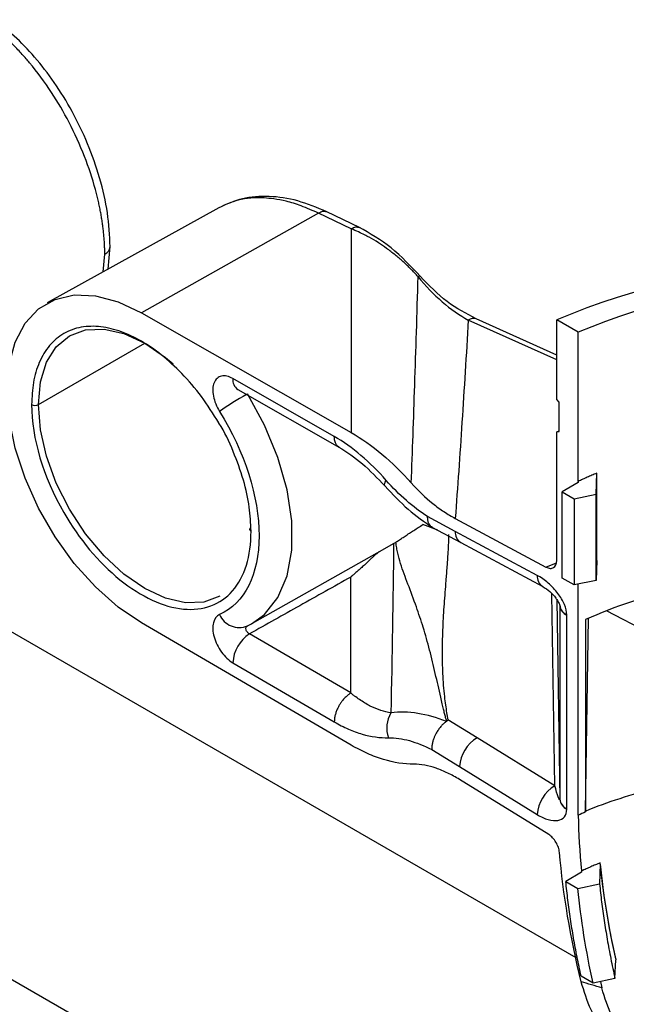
# Model space of a CAD drawing. Header units: millimetres. Extents: x 16 to 683, y 16 to 524.
# Tile 18 of 22: x 440 to 467, y 441 to 485. Entities that reach past the tile are written whole.
import ezdxf

# ---------------------------------------------------------------- set-up
doc = ezdxf.new("R2010")
doc.units = ezdxf.units.MM
doc.header["$LTSCALE"] = 2.5

msp = doc.modelspace()

# ---------------------------------------------------------------- linework, layer by layer
for p, q in [((448.975, 476.664), (441.236, 472.361)), ((453.476, 476.409), (445.481, 471.914)), ((454.946, 475.705), (453.476, 476.409)), ((455.353, 475.751), (453.819, 476.487)), ((454.946, 475.705), (454.948, 466.508)), ((443.982, 473.888), (444.072, 474.907)), ((443.763, 473.766), (443.829, 474.562)), ((465.098, 442.794), (411.827, 473.547)), ((445.481, 471.914), (454.948, 466.508)), ((464.222, 470.012), (460.586, 471.647)), ((464.222, 469.79), (460.229, 471.586)), ((465.187, 471.037), (464.222, 471.594)), ((464.222, 468.007), (464.222, 471.594)), ((465.187, 464.306), (465.187, 471.037)), ((440.834, 467.775), (445.633, 470.545)), ((454.184, 466.338), (449.608, 468.951)), ((449.835, 468.458), (454.413, 465.844)), ((464.323, 467.876), (464.222, 468.007)), ((464.323, 466.563), (464.323, 467.876)), ((464.222, 466.549), (464.323, 466.596)), ((464.222, 466.549), (464.323, 466.563)), ((464.222, 460.738), (464.222, 466.549)), ((465.993, 463.725), (466.021, 464.673)), ((466.021, 460.736), (466.021, 464.673)), ((401.031, 464.109), (666.196, 311.032)), ((465.187, 464.256), (464.472, 463.833)), ((465.187, 464.306), (465.187, 464.256)), ((464.472, 463.833), (465.012, 463.514)), ((464.472, 459.936), (464.472, 463.833)), ((465.012, 463.514), (465.993, 463.725)), ((465.993, 459.833), (465.993, 463.725)), ((465.012, 463.514), (465.012, 459.632)), ((458.849, 462.102), (458.184, 462.36)), ((459.639, 462.05), (458.392, 462.719)), ((459.643, 462.635), (463.733, 460.439)), ((458.586, 462.244), (459.89, 461.543)), ((463.336, 460.065), (459.639, 462.05)), ((456.469, 461.274), (456.863, 461.501)), ((459.89, 461.543), (463.587, 459.558)), ((450.495, 457.904), (456.472, 461.27)), ((463.733, 460.439), (464.207, 460.623)), ((466.021, 460.736), (465.993, 459.833)), ((454.931, 454.755), (454.929, 459.987)), ((465.012, 459.632), (464.472, 459.936)), ((465.993, 459.833), (465.012, 459.632)), ((465.187, 449.237), (465.187, 459.668)), ((464.128, 450.569), (464, 459.232)), ((464.228, 458.961), (464.361, 449.957)), ((464.361, 458.694), (464.361, 449.957)), ((472.233, 455.448), (466.46, 458.464)), ((454.948, 452.396), (445.481, 457.92)), ((450.264, 457.788), (450.449, 457.879)), ((464.674, 458.262), (464.674, 458.281)), ((464.674, 449.525), (464.674, 458.262)), ((465.522, 449.425), (465.65, 458.127)), ((465.522, 458.07), (465.522, 449.386)), ((454.931, 454.755), (450.36, 457.422)), ((449.608, 456.118), (454.184, 453.448)), ((460.623, 452.733), (459.312, 453.543)), ((464.128, 450.569), (460.623, 452.733)), ((458.579, 452.206), (459.831, 451.433)), ((459.831, 451.433), (463.336, 449.268)), ((463.858, 448.359), (459.833, 450.845)), ((464.674, 449.507), (464.674, 449.525)), ((466.175, 447.031), (466.151, 446.135)), ((466.175, 447.031), (466.177, 447.084)), ((465.342, 446.666), (464.629, 446.243)), ((465.342, 446.718), (465.342, 446.666)), ((464.629, 446.243), (465.171, 445.922)), ((465.171, 445.922), (466.151, 446.135)), ((466.881, 442.756), (466.879, 442.705)), ((466.847, 441.869), (466.879, 442.705)), ((465.857, 441.659), (465.318, 441.963)), ((466.847, 441.869), (465.857, 441.659)), ((466.193, 441.73), (466.261, 441.436))]:
    msp.add_line(p, q)
at = {"flags": 128}
for points in [[(454.947, 475.707), (454.946, 475.706), (454.946, 475.705)], [(458.061, 473.568), (458.06, 473.569), (458.041, 473.573), (458.01, 473.567), (457.966, 473.549)], [(445.481, 457.92), (444.428, 458.634), (443.408, 459.539), (442.451, 460.607), (441.586, 461.806), (440.839, 463.099), (440.233, 464.448), (439.787, 465.811), (439.514, 467.147), (439.421, 468.415), (439.514, 469.577), (439.787, 470.597), (440.233, 471.445), (440.839, 472.094), (441.586, 472.526), (442.451, 472.726), (443.408, 472.689), (444.428, 472.415), (445.481, 471.914)], [(440.834, 467.775), (440.926, 468.803), (441.199, 469.684), (441.643, 470.386), (442.239, 470.881), (442.966, 471.151), (443.796, 471.184), (444.696, 470.98), (445.632, 470.546), (446.568, 469.899), (446.911, 469.607)], [(450.449, 457.879), (451.038, 458.3), (451.644, 459.06), (452.061, 460.041), (452.272, 461.208), (452.272, 462.52), (452.061, 463.931), (451.644, 465.392), (451.038, 466.852), (450.264, 468.259)], [(449.025, 459.128), (448.298, 458.859), (447.468, 458.826), (446.568, 459.03), (445.632, 459.464), (444.696, 460.111), (443.796, 460.946), (442.966, 461.937), (442.239, 463.046), (441.643, 464.23), (441.199, 465.444), (440.926, 466.641), (440.834, 467.775)], [(456.475, 464.086), (456.463, 464.104), (456.454, 464.148), (456.461, 464.205), (456.484, 464.274), (456.524, 464.354)], [(450.43, 462.06), (450.404, 462.079), (450.384, 462.1), (450.372, 462.123), (450.368, 462.147), (450.372, 462.172), (450.384, 462.195), (450.404, 462.216), (450.416, 462.225)]]:
    msp.add_lwpolyline(points, dxfattribs=at)
for centre, radius, start, end in [((443.663, 474.937), 0.41, 293.8856, 355.8808), ((475.439, 445.723), 28.199, 66.5594, 113.4406), ((475.439, 447.086), 26.053, 66.8274, 113.1726), ((460.462, 471.297), 0.372, 70.5756, 128.8641), ((450.139, 468.896), 0.533, 174.0759, 235.2352), ((459.122, 452.925), 17.709, 120.1633, 124.8222), ((440.682, 468.067), 0.329, 242.6097, 297.3903), ((460.193, 462.009), 0.555, 175.7414, 236.9268), ((463.89, 460.024), 0.556, 175.7478, 236.8517), ((464.876, 458.759), 0.519, 186.8508, 247.1021), ((464.899, 458.756), 0.542, 186.4881, 245.5003), ((449.888, 458.662), 0.951, 202.46, 293.2264), ((451.264, 456.033), 1.658, 123.0317, 177.0398), ((457.858, 453.176), 1.31, 148.5165, 199.844), ((461.522, 451.295), 1.696, 122.0021, 175.3425), ((465.027, 449.13), 1.696, 122.0021, 175.3425), ((464.899, 450.019), 0.542, 186.4881, 245.5003), ((464.922, 450.015), 0.565, 186.1519, 243.9514), ((472.927, 432.325), 18.599, 113.4645, 114.5932)]:
    msp.add_arc(centre, radius, start, end)
msp.add_ellipse((475.439, 450.904), major_axis=(16.496, 0.629), ratio=0.562468, start_param=1.8958, end_param=2.194145)
for points, knots in [([(443.829, 474.562), (443.829, 474.631), (443.828, 474.768), (443.82, 474.979), (443.808, 475.193), (443.79, 475.411), (443.768, 475.631), (443.741, 475.855), (443.709, 476.081), (443.671, 476.309), (443.629, 476.54), (443.582, 476.772), (443.53, 477.007), (443.473, 477.243), (443.302, 477.898), (442.936, 479.007), (442.261, 480.495), (441.423, 481.932), (440.737, 482.858), (440.278, 483.396), (440.103, 483.594), (439.908, 483.803), (439.694, 484.022), (439.461, 484.248), (439.207, 484.478), (438.934, 484.708), (438.642, 484.937), (438.441, 485.077), (438.337, 485.149)], [0, 0, 0, 0, 0.019006, 0.038051, 0.057136, 0.07626, 0.095423, 0.114625, 0.133867, 0.153149, 0.172471, 0.191832, 0.211233, 0.230674, 0.250155, 0.372165, 0.499724, 0.61831, 0.749213, 0.768804, 0.790464, 0.814193, 0.839991, 0.867858, 0.897792, 0.929794, 0.963864, 1, 1, 1, 1]), ([(444.072, 474.907), (444.048, 475.41), (444, 476.4), (443.633, 477.993), (443.089, 479.543), (442.388, 481.006), (441.574, 482.33), (440.686, 483.477), (439.76, 484.441), (439.126, 484.917), (438.814, 485.151)], [0, 0, 0, 0, 0.13866, 0.273145, 0.403633, 0.530253, 0.65312, 0.772323, 0.887922, 1, 1, 1, 1]), ([(453.843, 476.476), (453.405, 476.661), (452.526, 477.031), (451.232, 477.214), (450.011, 477.129), (449.32, 476.82), (448.975, 476.664)], [0, 0, 0, 0, 0.247436, 0.497092, 0.748199, 1, 1, 1, 1]), ([(453.476, 476.409), (453.213, 476.53), (452.722, 476.754), (452.048, 476.954), (451.489, 477.063), (450.749, 477.132), (449.873, 477.074), (449.261, 476.79), (448.978, 476.658)], [0, 0, 0, 0, 0.158514, 0.295887, 0.412102, 0.507147, 0.771946, 1, 1, 1, 1]), ([(453.839, 476.47), (453.789, 476.487), (453.684, 476.524), (453.549, 476.449), (453.476, 476.409)], [0, 0, 0, 0, 0.467077, 1, 1, 1, 1]), ([(454.947, 475.707), (455.019, 475.746), (455.154, 475.82), (455.26, 475.783), (455.309, 475.765)], [0, 0, 0, 0, 0.531663, 1, 1, 1, 1]), ([(457.966, 473.549), (457.913, 473.607), (457.805, 473.723), (457.639, 473.893), (457.468, 474.06), (457.292, 474.223), (457.112, 474.382), (456.927, 474.536), (456.737, 474.685), (456.487, 474.871), (456.162, 475.092), (455.828, 475.291), (455.53, 475.448), (455.26, 475.579), (455.058, 475.662), (454.947, 475.707)], [0, 0, 0, 0, 0.060829, 0.122076, 0.183735, 0.245804, 0.308283, 0.37117, 0.434468, 0.49818, 0.618326, 0.749158, 0.813666, 0.897279, 1, 1, 1, 1]), ([(458.062, 473.567), (457.636, 474.023), (456.78, 474.939), (455.791, 475.498), (455.294, 475.78)], [0, 0, 0, 0, 0.4973518, 1, 1, 1, 1]), ([(457.657, 464.234), (457.683, 464.951), (457.739, 466.424), (457.816, 468.693), (457.894, 471.082), (457.942, 472.713), (457.966, 473.549)], [0, 0, 0, 0, 0.230857, 0.474469, 0.730847, 1, 1, 1, 1]), ([(457.966, 473.549), (458.303, 473.121), (458.666, 472.747), (459.438, 472.083), (459.832, 471.808), (460.229, 471.586)], [0, 0, 0, 0, 0.5, 0.5, 1, 1, 1, 1]), ([(460.585, 471.647), (460.141, 471.878), (459.256, 472.337), (458.459, 473.158), (458.062, 473.567)], [0, 0, 0, 0, 0.502484, 1, 1, 1, 1]), ([(448.974, 466.949), (448.721, 467.354), (448.218, 468.159), (447.325, 469.194), (446.405, 470.034), (445.481, 470.665), (444.557, 471.101), (443.634, 471.327), (442.747, 471.308), (441.956, 471.023), (441.312, 470.48), (440.855, 469.719), (440.58, 468.813), (440.547, 468.114), (440.531, 467.775)], [0, 0, 0, 0, 0.086897, 0.172713, 0.255105, 0.33284, 0.410574, 0.492966, 0.578782, 0.66642, 0.754057, 0.839874, 0.922265, 1, 1, 1, 1]), ([(460.229, 471.586), (460.183, 470.807), (460.092, 469.27), (459.947, 466.999), (459.799, 464.795), (459.694, 463.347), (459.643, 462.635)], [0, 0, 0, 0, 0.261151, 0.514868, 0.76115, 1, 1, 1, 1]), ([(449.608, 468.951), (449.425, 469.055), (449.244, 469.094), (449.019, 469.043), (448.952, 469.008), (448.84, 468.907), (448.795, 468.84), (448.73, 468.681), (448.711, 468.586), (448.7, 468.383), (448.709, 468.271), (448.752, 468.042), (448.788, 467.923), (448.882, 467.688), (448.94, 467.573), (449.009, 467.462)], [0, 0, 0, 0, 0.25, 0.25, 0.375, 0.375, 0.5, 0.5, 0.625, 0.625, 0.75, 0.75, 0.875, 0.875, 1, 1, 1, 1]), ([(449.009, 467.462), (450.142, 465.645), (450.791, 463.603), (450.791, 460.101), (450.142, 458.808), (449.009, 458.298)], [0, 0, 0, 0, 0.5, 0.5, 1, 1, 1, 1]), ([(450.43, 462.06), (450.414, 462.418), (450.381, 463.155), (450.108, 464.381), (449.639, 465.659), (449.242, 466.542), (448.976, 466.945), (448.974, 466.949)], [0, 0, 0, 0, 0.232516, 0.478959, 0.735648, 0.997784, 1, 1, 1, 1]), ([(456.524, 464.354), (456.159, 464.773), (455.78, 465.148), (454.997, 465.813), (454.589, 466.104), (454.184, 466.338)], [0, 0, 0, 0, 0.5, 0.5, 1, 1, 1, 1]), ([(454.41, 465.851), (454.394, 465.859), (454.337, 465.887), (454.265, 465.98), (454.197, 466.132), (454.188, 466.268), (454.184, 466.338)], [0, 0, 0, 0, 0.111264, 0.387758, 0.684009, 1, 1, 1, 1]), ([(454.948, 466.508), (455.419, 466.236), (455.88, 465.91), (456.786, 465.151), (457.233, 464.714), (457.657, 464.234)], [0, 0, 0, 0, 0.5, 0.5, 1, 1, 1, 1]), ([(454.391, 465.856), (454.748, 465.626), (455.464, 465.165), (456.137, 464.446), (456.475, 464.086)], [0, 0, 0, 0, 0.498993, 1, 1, 1, 1]), ([(466.021, 464.673), (465.95, 464.643), (465.808, 464.585), (465.599, 464.494), (465.391, 464.401), (465.255, 464.338), (465.187, 464.306)], [0, 0, 0, 0, 0.25003, 0.499999, 0.749968, 1, 1, 1, 1]), ([(458.392, 462.719), (458.068, 462.931), (457.749, 463.172), (457.125, 463.714), (456.818, 464.017), (456.524, 464.354)], [0, 0, 0, 0, 0.5, 0.5, 1, 1, 1, 1]), ([(457.657, 464.234), (457.964, 463.886), (458.292, 463.578), (458.793, 463.178), (458.962, 463.054), (459.302, 462.828), (459.472, 462.726), (459.643, 462.635)], [0, 0, 0, 0, 0.5, 0.5, 0.75, 0.75, 1, 1, 1, 1]), ([(456.475, 464.086), (456.819, 463.722), (457.503, 462.997), (458.247, 462.482), (458.617, 462.226)], [0, 0, 0, 0, 0.502563, 1, 1, 1, 1]), ([(441.981, 462.896), (442.673, 461.697), (443.555, 460.644), (445.475, 459.094), (446.47, 458.633), (448.279, 458.454), (449.052, 458.74), (450.14, 459.992), (450.43, 460.929), (450.43, 462.06)], [0, 0, 0, 0, 0.25, 0.25, 0.5, 0.5, 0.75, 0.75, 1, 1, 1, 1]), ([(456.963, 461.564), (456.99, 461.581), (457.043, 461.615), (457.125, 461.669), (457.21, 461.724), (457.297, 461.781), (457.386, 461.84), (457.478, 461.901), (457.606, 461.985), (457.772, 462.094), (457.977, 462.227), (458.114, 462.315), (458.184, 462.36)], [0, 0, 0, 0, 0.068753, 0.138024, 0.2081, 0.279259, 0.351767, 0.425874, 0.501815, 0.660144, 0.825731, 1, 1, 1, 1]), ([(458.622, 462.238), (458.607, 462.242), (458.527, 462.262), (458.459, 462.379), (458.4, 462.542), (458.395, 462.658), (458.392, 462.719)], [0, 0, 0, 0, 0.092638, 0.486823, 0.728707, 1, 1, 1, 1]), ([(459.341, 461.912), (459.339, 461.822), (459.336, 461.647), (459.325, 461.389), (459.311, 461.131), (459.292, 460.819), (459.259, 460.38), (459.204, 459.683), (459.132, 458.776), (459.067, 457.715), (459.041, 456.668), (459.058, 455.792), (459.1, 455.109), (459.145, 454.633), (459.196, 454.22), (459.248, 453.871), (459.292, 453.649), (459.312, 453.543)], [0, 0, 0, 0, 0.032422, 0.062443, 0.092568, 0.124945, 0.174646, 0.250068, 0.375238, 0.500358, 0.630707, 0.75034, 0.813894, 0.875215, 0.920326, 0.961916, 1, 1, 1, 1]), ([(456.863, 461.501), (456.88, 461.511), (456.913, 461.532), (456.947, 461.553), (456.963, 461.564)], [0, 0, 0, 0, 0.498825, 1, 1, 1, 1]), ([(459.254, 453.483), (459.239, 453.539), (459.206, 453.654), (459.159, 453.834), (459.109, 454.037), (459.051, 454.282), (458.927, 454.821), (458.743, 455.638), (458.49, 456.697), (458.208, 457.702), (457.872, 458.697), (457.575, 459.492), (457.33, 460.132), (457.17, 460.593), (457.062, 460.982), (457, 461.31), (456.976, 461.477), (456.963, 461.564)], [0, 0, 0, 0, 0.019029, 0.039603, 0.061725, 0.08861, 0.123503, 0.247264, 0.371417, 0.496221, 0.612024, 0.748426, 0.811829, 0.875034, 0.937781, 0.967381, 1, 1, 1, 1]), ([(456.251, 461.149), (456.24, 461.143), (456.217, 461.13), (456.181, 461.105), (456.14, 461.075), (456.095, 461.039), (456.035, 460.989), (455.958, 460.921), (455.85, 460.822), (455.707, 460.689), (455.547, 460.537), (455.383, 460.385), (455.258, 460.272), (455.155, 460.182), (455.087, 460.123), (455.027, 460.072), (454.986, 460.038), (454.957, 460.013), (454.937, 459.997), (454.931, 459.989), (454.929, 459.987)], [0, 0, 0, 0, 0.01776, 0.039046, 0.064014, 0.092747, 0.125294, 0.182076, 0.25039, 0.358379, 0.500456, 0.62427, 0.750034, 0.805989, 0.875014, 0.918534, 0.952751, 0.977701, 0.993422, 1, 1, 1, 1]), ([(463.733, 460.439), (463.798, 460.403), (463.861, 460.384), (463.98, 460.376), (464.034, 460.388), (464.169, 460.47), (464.222, 460.587), (464.222, 460.738)], [0, 0, 0, 0, 0.25, 0.25, 0.5, 0.5, 1, 1, 1, 1]), ([(454.929, 459.987), (454.162, 459.556), (452.64, 458.701), (451.116, 457.846), (450.36, 457.422)], [0, 0, 0, 0, 0.503578, 1, 1, 1, 1]), ([(464.674, 458.281), (464.671, 458.421), (464.634, 458.58), (464.496, 458.912), (464.396, 459.084), (464.147, 459.415), (464, 459.574), (463.68, 459.853), (463.507, 459.973), (463.336, 460.065)], [0, 0, 0, 0, 0.25, 0.25, 0.5, 0.5, 0.75, 0.75, 1, 1, 1, 1]), ([(463.587, 459.558), (463.697, 459.489), (463.904, 459.358), (464.131, 459.111), (464.267, 458.908), (464.327, 458.793), (464.359, 458.711), (464.374, 458.66), (464.382, 458.615), (464.382, 458.593), (464.382, 458.582)], [0, 0, 0, 0, 0.340261, 0.639657, 0.761213, 0.859904, 0.900856, 0.93693, 0.969361, 1, 1, 1, 1]), ([(449.009, 458.298), (448.872, 458.237), (448.774, 458.106), (448.709, 457.837), (448.7, 457.735), (448.711, 457.519), (448.73, 457.403), (448.794, 457.169), (448.84, 457.049), (448.952, 456.819), (449.019, 456.706), (449.168, 456.5), (449.252, 456.405), (449.426, 456.241), (449.516, 456.172), (449.608, 456.118)], [0, 0, 0, 0, 0.25, 0.25, 0.375, 0.375, 0.5, 0.5, 0.625, 0.625, 0.75, 0.75, 0.875, 0.875, 1, 1, 1, 1]), ([(450.36, 457.422), (450.325, 457.438), (450.291, 457.464), (450.237, 457.53), (450.216, 457.57), (450.195, 457.648), (450.195, 457.687), (450.216, 457.751), (450.236, 457.775), (450.264, 457.788)], [0, 0, 0, 0, 0.25, 0.25, 0.5, 0.5, 0.75, 0.75, 1, 1, 1, 1]), ([(454.928, 454.751), (454.929, 454.751), (454.931, 454.753), (454.931, 454.754), (454.931, 454.755)], [0, 0, 0, 0, 0.438686, 1, 1, 1, 1]), ([(454.928, 454.751), (454.914, 454.742), (454.884, 454.723), (454.834, 454.688), (454.776, 454.643), (454.711, 454.585), (454.64, 454.513), (454.564, 454.426), (454.485, 454.321), (454.407, 454.198), (454.334, 454.06), (454.271, 453.91), (454.222, 453.754), (454.19, 453.596), (454.186, 453.498), (454.184, 453.448)], [0, 0, 0, 0, 0.035905, 0.078489, 0.128105, 0.185087, 0.249697, 0.322073, 0.40215, 0.489586, 0.583688, 0.683376, 0.787191, 0.893374, 1, 1, 1, 1]), ([(456.74, 453.86), (456.44, 453.9), (456.139, 453.999), (455.685, 454.225), (455.533, 454.314), (455.305, 454.466), (455.23, 454.519), (455.117, 454.603), (455.06, 454.646), (455.004, 454.69), (454.966, 454.72), (454.949, 454.736), (454.928, 454.751)], [0, 0, 0, 0, 0.5, 0.5, 0.75, 0.75, 0.875, 0.875, 0.9375, 0.96875, 0.96875, 1, 1, 1, 1]), ([(459.241, 453.471), (458.805, 453.641), (458.371, 453.763), (457.534, 453.898), (457.129, 453.912), (456.74, 453.86)], [0, 0, 0, 0, 0.5, 0.5, 1, 1, 1, 1]), ([(454.184, 453.448), (454.395, 453.326), (454.607, 453.219), (455.029, 453.035), (455.239, 452.958), (455.852, 452.779), (456.246, 452.723), (456.625, 452.731)], [0, 0, 0, 0, 0.25, 0.25, 0.5, 0.5, 1, 1, 1, 1]), ([(459.241, 453.471), (459.222, 453.456), (459.183, 453.428), (459.126, 453.379), (459.069, 453.324), (459.013, 453.265), (458.958, 453.201), (458.905, 453.133), (458.855, 453.06), (458.807, 452.984), (458.758, 452.895), (458.707, 452.789), (458.656, 452.66), (458.614, 452.517), (458.583, 452.361), (458.58, 452.259), (458.579, 452.206)], [0, 0, 0, 0, 0.05301, 0.106672, 0.160986, 0.215952, 0.271573, 0.327847, 0.384777, 0.442361, 0.500602, 0.579718, 0.66922, 0.769105, 0.879367, 1, 1, 1, 1]), ([(459.241, 453.471), (459.244, 453.473), (459.249, 453.477), (459.253, 453.481), (459.254, 453.483)], [0, 0, 0, 0, 0.542377, 1, 1, 1, 1]), ([(459.312, 453.543), (459.313, 453.542), (459.313, 453.539), (459.31, 453.536), (459.304, 453.531), (459.296, 453.524), (459.279, 453.508), (459.264, 453.493), (459.254, 453.483)], [0, 0, 0, 0, 0.051268, 0.110934, 0.179267, 0.298858, 0.508137, 1, 1, 1, 1]), ([(456.625, 452.731), (456.929, 452.737), (457.246, 452.691), (457.899, 452.511), (458.238, 452.378), (458.579, 452.206)], [0, 0, 0, 0, 0.5, 0.5, 1, 1, 1, 1]), ([(457.774, 451.541), (457.335, 451.538), (456.878, 451.61), (456.169, 451.824), (455.928, 451.913), (455.439, 452.129), (455.194, 452.254), (454.948, 452.396)], [0, 0, 0, 0, 0.5, 0.5, 0.75, 0.75, 1, 1, 1, 1]), ([(459.833, 450.845), (459.656, 450.954), (459.479, 451.052), (459.126, 451.223), (458.95, 451.297), (458.603, 451.417), (458.431, 451.464), (458.096, 451.526), (457.932, 451.543), (457.774, 451.541)], [0, 0, 0, 0, 0.25, 0.25, 0.5, 0.5, 0.75, 0.75, 1, 1, 1, 1]), ([(465.522, 449.425), (466.524, 449.844), (467.591, 450.187), (469.287, 450.589), (469.868, 450.704), (471.063, 450.896), (471.67, 450.971), (472.285, 451.026)], [0, 0, 0, 0, 0.5, 0.5, 0.75, 0.75, 1, 1, 1, 1]), ([(464.361, 449.954), (464.36, 449.931), (464.354, 449.929), (464.33, 449.966), (464.312, 450.006), (464.247, 450.177), (464.187, 450.363), (464.128, 450.569)], [0, 0, 0, 0, 0.25, 0.25, 0.5, 0.5, 1, 1, 1, 1]), ([(463.336, 449.268), (463.507, 449.162), (463.68, 449.084), (464, 448.993), (464.147, 448.981), (464.396, 449.025), (464.496, 449.082), (464.634, 449.254), (464.671, 449.37), (464.674, 449.507)], [0, 0, 0, 0, 0.25, 0.25, 0.5, 0.5, 0.75, 0.75, 1, 1, 1, 1]), ([(464.343, 447.559), (464.337, 447.632), (464.32, 447.709), (464.266, 447.865), (464.229, 447.942), (464.096, 448.161), (463.979, 448.284), (463.858, 448.359)], [0, 0, 0, 0, 0.25, 0.25, 0.5, 0.5, 1, 1, 1, 1]), ([(466.177, 447.084), (466.106, 447.054), (465.964, 446.996), (465.754, 446.905), (465.546, 446.812), (465.41, 446.749), (465.342, 446.718)], [0, 0, 0, 0, 0.250032, 0.499999, 0.749968, 1, 1, 1, 1]), ([(465.318, 441.963), (465.287, 442.108), (465.224, 442.398), (465.137, 442.831), (465.055, 443.263), (464.978, 443.693), (464.907, 444.122), (464.841, 444.549), (464.78, 444.975), (464.724, 445.399), (464.673, 445.822), (464.644, 446.102), (464.629, 446.243)], [0, 0, 0, 0, 0.099844, 0.199657, 0.299462, 0.399285, 0.499151, 0.599085, 0.699112, 0.799257, 0.899545, 1, 1, 1, 1]), ([(466.151, 446.135), (466.165, 446), (466.194, 445.729), (466.243, 445.319), (466.298, 444.904), (466.358, 444.485), (466.424, 444.061), (466.496, 443.632), (466.574, 443.198), (466.659, 442.76), (466.749, 442.316), (466.814, 442.018), (466.847, 441.869)], [0, 0, 0, 0, 0.096934, 0.194487, 0.29268, 0.391535, 0.491077, 0.591331, 0.692322, 0.794078, 0.896627, 1, 1, 1, 1]), ([(469.932, 437.07), (469.82, 437.097), (469.272, 437.229), (468.382, 437.653), (467.316, 438.368), (466.423, 439.3), (465.719, 440.416), (465.452, 441.282), (465.319, 441.715)], [0, 0, 0, 0, 0.048299, 0.235782, 0.424044, 0.612241, 0.806141, 1, 1, 1, 1]), ([(475.11, 436.239), (474.108, 436.224), (473.127, 436.273), (471.93, 436.48), (471.693, 436.529), (471.229, 436.642), (471.002, 436.706), (470.335, 436.922), (469.908, 437.099), (469.298, 437.422), (469.101, 437.539), (468.725, 437.788), (468.545, 437.921), (468.029, 438.344), (467.716, 438.66), (467.155, 439.368), (466.918, 439.747), (466.527, 440.554), (466.372, 440.982), (466.261, 441.436)], [0, 0, 0, 0, 0.25, 0.25, 0.3125, 0.3125, 0.375, 0.375, 0.5, 0.5, 0.5625, 0.5625, 0.625, 0.625, 0.75, 0.75, 0.875, 0.875, 1, 1, 1, 1])]:
    msp.add_open_spline(points, degree=3, knots=knots)
for points in [[(440.531, 467.775), (440.531, 466.259), (441.052, 464.504), (441.981, 462.896)], [(456.863, 461.501), (456.827, 458.954), (456.787, 456.407), (456.74, 453.86)], [(464.361, 458.697), (464.361, 458.696), (464.361, 458.695), (464.361, 458.694)], [(464.361, 449.957), (464.361, 449.956), (464.361, 449.955), (464.361, 449.954)], [(465.522, 449.386), (465.522, 449.399), (465.522, 449.412), (465.522, 449.425)], [(465.187, 449.237), (465.204, 448.414), (465.256, 447.574), (465.342, 446.718)], [(465.319, 441.715), (464.835, 443.716), (464.51, 445.664), (464.343, 447.559)], [(466.175, 447.031), (466.317, 445.624), (466.551, 444.182), (466.879, 442.705)], [(466.881, 442.756), (466.554, 444.227), (466.319, 445.675), (466.177, 447.084)], [(465.857, 441.659), (465.543, 443.1), (465.312, 444.531), (465.171, 445.922)], [(466.261, 441.436), (465.946, 441.532), (465.633, 441.625), (465.319, 441.715)]]:
    msp.add_open_spline(points, degree=3)

doc.saveas('drawing.dxf')
